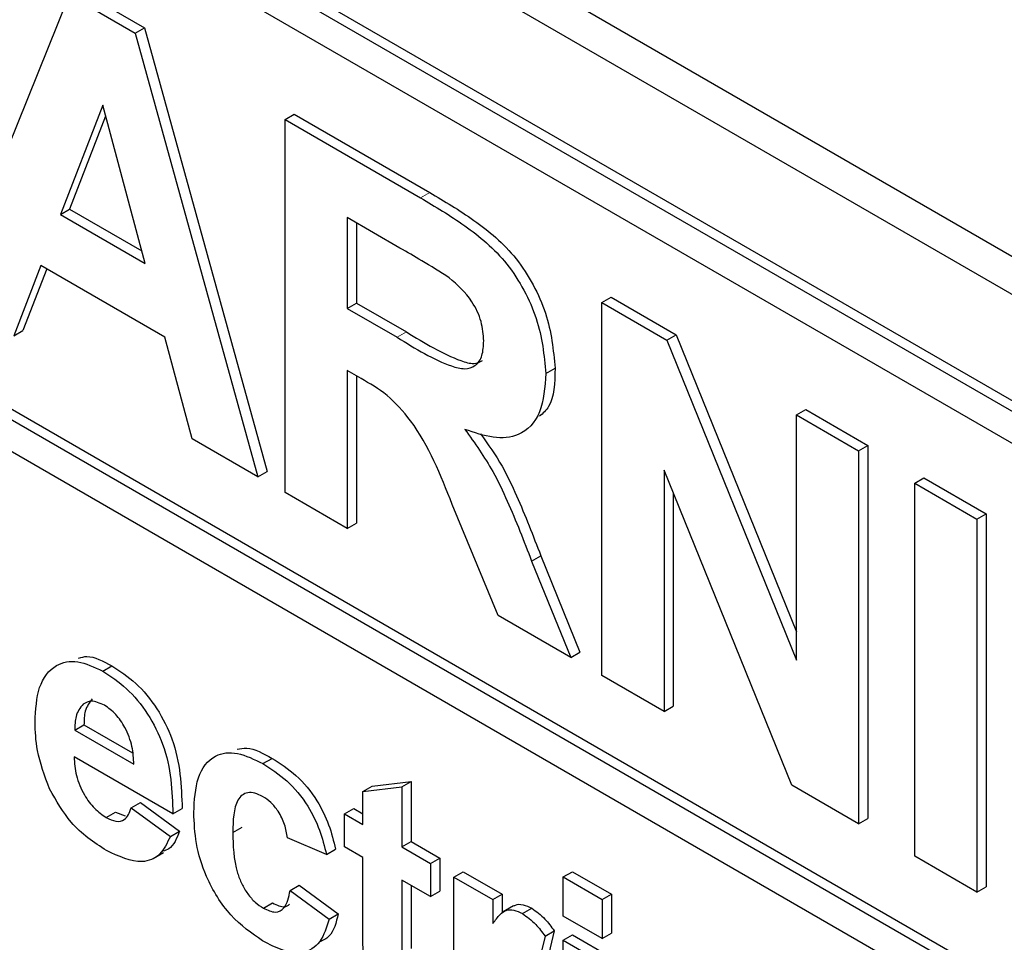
# Paper-space layout 'Blatt2' of a CAD drawing. Header units: millimetres. Extents: x 5 to 418, y 2 to 292.
# Tile 19 of 77: x 79.9 to 82.92, y 174.96 to 177.79. Entities that reach past the tile are written whole.
import ezdxf

# ---------------------------------------------------------------- set-up
doc = ezdxf.new("R2010")
doc.units = ezdxf.units.MM

psp = doc.layouts.new('Blatt2')

# ---------------------------------------------------------------- linework, layer by layer
at = {"color": 7, "linetype": 'Continuous', "lineweight": 25}
for p, q in [((72.1006, 183.3244), (86.2427, 175.1603)), ((71.9996, 183.2661), (86.2832, 175.0204)), ((86.2125, 174.7346), (72.0703, 182.8987)), ((86.1842, 174.7183), (72.0421, 182.8823)), ((86.1842, 174.6203), (75.6624, 180.6944)), ((75.6624, 178.9962), (86.3822, 172.8078)), ((75.6907, 179.0125), (86.3822, 172.8404)), ((86.3822, 172.7098), (75.6624, 178.8982)), ((80.0848, 177.8801), (80.2865, 177.7637)), ((79.6823, 176.9366), (80.0565, 177.8638)), ((80.0565, 177.8638), (80.2582, 177.7473)), ((80.2582, 177.7473), (80.2865, 177.7637)), ((80.2865, 177.7637), (80.6624, 176.4035)), ((80.2582, 177.7473), (80.6342, 176.3871)), ((80.1582, 177.5266), (80.0285, 177.1911)), ((80.2883, 177.0411), (80.1582, 177.5266)), ((80.1672, 177.493), (80.0568, 177.2074)), ((80.7174, 177.4822), (80.7457, 177.4985)), ((80.7457, 177.4985), (81.1612, 177.2587)), ((80.7174, 176.3391), (80.7174, 177.4822)), ((80.7174, 177.4822), (81.1329, 177.2424)), ((80.0285, 177.1911), (80.0568, 177.2074)), ((80.0285, 177.1911), (80.2883, 177.0411)), ((80.0568, 177.2074), (80.278, 177.0797)), ((81.0696, 177.0884), (80.9078, 177.1818)), ((80.9078, 177.1818), (80.9078, 176.9033)), ((80.9361, 177.1655), (80.9361, 176.9197)), ((79.9688, 177.035), (79.8854, 176.8194)), ((80.3488, 176.8157), (79.9688, 177.035)), ((79.9868, 177.0247), (79.9136, 176.8357)), ((80.9078, 176.9033), (80.9361, 176.9197)), ((80.9361, 176.9197), (81.0894, 176.8312)), ((81.6891, 176.9213), (81.7174, 176.9376)), ((81.6891, 175.7781), (81.6891, 176.9213)), ((81.6891, 176.9213), (81.888, 176.8065)), ((81.7174, 176.9376), (81.9163, 176.8228)), ((80.9078, 176.9033), (81.0611, 176.8148)), ((79.8854, 176.8194), (79.9136, 176.8357)), ((81.888, 176.8065), (81.9163, 176.8228)), ((81.9163, 176.8228), (82.2856, 175.9119)), ((80.4323, 176.5037), (80.3488, 176.8157)), ((81.888, 176.8065), (82.2856, 175.8258)), ((80.9504, 176.6882), (80.9078, 176.7128)), ((80.9078, 176.7128), (80.9078, 176.2292)), ((81.517, 176.7039), (81.5453, 176.7203)), ((80.9361, 176.6965), (80.9361, 176.2455)), ((82.2856, 176.5769), (82.3139, 176.5933)), ((82.3139, 176.5933), (82.5043, 176.4834)), ((82.2856, 176.5769), (82.476, 176.467)), ((82.2856, 175.8258), (82.2856, 176.5769)), ((80.6342, 176.3871), (80.4323, 176.5037)), ((82.476, 176.467), (82.5043, 176.4834)), ((82.476, 176.467), (82.476, 175.3239)), ((82.5043, 176.4834), (82.5043, 175.3402)), ((80.6342, 176.3871), (80.6624, 176.4035)), ((82.2711, 175.4421), (81.8795, 176.4079)), ((81.8795, 176.4079), (81.8795, 175.6682)), ((82.6481, 176.3677), (82.6764, 176.384)), ((82.6481, 176.3677), (82.8384, 176.2578)), ((82.6481, 175.2245), (82.6481, 176.3677)), ((82.6764, 176.384), (82.8667, 176.2741)), ((80.9078, 176.2292), (80.7174, 176.3391)), ((81.9078, 176.3381), (81.9078, 175.6846)), ((81.3706, 175.962), (81.2298, 176.3027)), ((82.8384, 176.2578), (82.8667, 176.2741)), ((82.8384, 176.2578), (82.8384, 175.1146)), ((82.8667, 176.2741), (82.8667, 175.1309)), ((80.9078, 176.2292), (80.9361, 176.2455)), ((81.4732, 176.129), (81.5015, 176.1454)), ((81.4732, 176.129), (81.5931, 175.8335)), ((81.5015, 176.1454), (81.6214, 175.8498)), ((81.5931, 175.8335), (81.3706, 175.962)), ((81.5931, 175.8335), (81.6214, 175.8498)), ((80.1583, 175.7917), (80.1866, 175.808)), ((81.8795, 175.6682), (81.6891, 175.7781)), ((81.8795, 175.6682), (81.9078, 175.6846)), ((80.0726, 175.6109), (80.1008, 175.6272)), ((80.1008, 175.6272), (80.25, 175.5411)), ((80.0726, 175.6109), (80.2539, 175.5062)), ((80.3736, 175.3542), (80.0704, 175.5292)), ((80.6494, 175.5082), (80.6777, 175.5245)), ((80.9559, 175.4233), (80.9842, 175.4397)), ((80.9559, 175.4233), (81.0756, 175.4372)), ((80.9842, 175.4397), (81.1039, 175.4535)), ((81.0756, 175.4372), (81.1039, 175.4535)), ((81.0756, 175.4372), (81.0756, 175.2529)), ((81.1039, 175.4535), (81.1039, 175.2693)), ((82.476, 175.3239), (82.2711, 175.4421)), ((80.9559, 175.322), (80.9559, 175.4233)), ((80.2459, 175.3726), (80.2742, 175.3889)), ((80.2459, 175.3726), (80.3656, 175.2851)), ((80.2742, 175.3889), (80.3939, 175.3014)), ((80.3736, 175.3542), (80.4019, 175.3705)), ((80.9001, 175.3542), (80.9284, 175.3706)), ((80.9284, 175.3706), (80.9559, 175.3547)), ((80.1692, 175.3432), (80.1974, 175.3596)), ((80.1974, 175.3596), (80.2273, 175.3482)), ((80.9001, 175.2529), (80.9001, 175.3542)), ((80.9001, 175.3542), (80.9559, 175.322)), ((80.5571, 175.2975), (80.5854, 175.3138)), ((82.476, 175.3239), (82.5043, 175.3402)), ((80.3656, 175.2851), (80.3939, 175.3014)), ((80.8443, 175.2299), (80.7246, 175.2805)), ((80.9559, 175.2207), (80.9001, 175.2529)), ((81.0756, 175.2529), (81.1039, 175.2693)), ((81.0756, 175.2529), (81.1634, 175.2023)), ((81.1039, 175.2693), (81.1917, 175.2186)), ((80.3131, 175.2175), (80.345, 175.2359)), ((80.8443, 175.2299), (80.8725, 175.2462)), ((80.9559, 174.9881), (80.9559, 175.2207)), ((82.8384, 175.1146), (82.6481, 175.2245)), ((81.1634, 175.2023), (81.1917, 175.2186)), ((81.1634, 175.2023), (81.1634, 175.1009)), ((81.1917, 175.2186), (81.1917, 175.1173)), ((81.2352, 175.1608), (81.2635, 175.1772)), ((81.2352, 174.6357), (81.2352, 175.1608)), ((81.2352, 175.1608), (81.3548, 175.0917)), ((81.2635, 175.1772), (81.3831, 175.1081)), ((81.5702, 175.1609), (81.5985, 175.1772)), ((81.5702, 175.1609), (81.6899, 175.0918)), ((81.5702, 175.0411), (81.5702, 175.1609)), ((81.5985, 175.1772), (81.7182, 175.1081)), ((80.7326, 175.1193), (80.7609, 175.1356)), ((80.7609, 175.1356), (80.8805, 175.0481)), ((81.1634, 175.1009), (81.0756, 175.1516)), ((81.0756, 175.1516), (81.0756, 174.9259)), ((81.1039, 175.1353), (81.1039, 174.9422)), ((82.8384, 175.1146), (82.8667, 175.1309)), ((80.7326, 175.1193), (80.8522, 175.0318)), ((81.1634, 175.1009), (81.1917, 175.1173)), ((81.3548, 175.0917), (81.3831, 175.1081)), ((81.3831, 175.1081), (81.3831, 175.0502)), ((81.6899, 175.0918), (81.7182, 175.1081)), ((81.7182, 175.1081), (81.7182, 174.9883)), ((80.6511, 175.065), (80.6793, 175.0814)), ((81.3548, 175.0917), (81.3548, 175.0185)), ((81.418, 175.0722), (81.3862, 175.0539)), ((81.6899, 175.0918), (81.6899, 174.972)), ((80.8522, 175.0318), (80.8805, 175.0481)), ((81.4452, 175.0488), (81.4735, 175.0651)), ((81.6899, 174.972), (81.5702, 175.0411)), ((81.5144, 174.9798), (81.4865, 174.8645)), ((81.5144, 174.9798), (81.5427, 174.9961)), ((81.5427, 174.9961), (81.5147, 174.8808)), ((81.5702, 174.9674), (81.5985, 174.9837)), ((81.5985, 174.9837), (81.7182, 174.9146)), ((81.6899, 174.972), (81.7182, 174.9883)), ((81.5702, 174.4423), (81.5702, 174.9674)), ((81.5702, 174.9674), (81.6899, 174.8983))]:
    psp.add_line(p, q, dxfattribs=at)
at = {"color": 7, "linetype": 'Continuous', "lineweight": 18}
for p, q in [((81.1329, 177.2424), (81.1612, 177.2587)), ((81.0611, 176.8148), (81.0894, 176.8312))]:
    psp.add_line(p, q, dxfattribs=at)
at = {"color": 7, "linetype": 'Continuous', "lineweight": 25}
for points, knots in [([(81.1329, 177.2424), (81.1778, 177.2156), (81.2674, 177.1622), (81.3821, 177.0687), (81.4519, 176.9601), (81.5035, 176.8429), (81.5116, 176.7595), (81.517, 176.7039)], [0, 0, 0, 0, 0.251138, 0.500538, 0.625743, 0.751054, 1, 1, 1, 1]), ([(81.1612, 177.2587), (81.2061, 177.2319), (81.2957, 177.1786), (81.4103, 177.085), (81.4802, 176.9764), (81.5318, 176.8592), (81.5399, 176.7758), (81.5453, 176.7203)], [0, 0, 0, 0, 0.251138, 0.500538, 0.625743, 0.751054, 1, 1, 1, 1]), ([(81.2209, 176.9974), (81.1927, 177.0151), (81.1423, 177.0467), (81.0918, 177.0756), (81.0696, 177.0884)], [0, 0, 0, 0, 0.559921, 1, 1, 1, 1]), ([(81.3266, 176.8038), (81.3253, 176.8232), (81.3226, 176.8619), (81.2865, 176.9392), (81.2458, 176.9753), (81.2209, 176.9974)], [0, 0, 0, 0, 0.281084, 0.561281, 1, 1, 1, 1]), ([(81.0894, 176.8312), (81.145, 176.7973), (81.2146, 176.755), (81.2954, 176.7308), (81.3145, 176.7396), (81.3231, 176.7436)], [0, 0, 0, 0, 0.687726, 0.859085, 1, 1, 1, 1]), ([(81.0611, 176.8148), (81.1171, 176.7803), (81.1872, 176.7371), (81.2689, 176.715), (81.3027, 176.7257), (81.3239, 176.7568), (81.3257, 176.7881), (81.3266, 176.8038)], [0, 0, 0, 0, 0.500908, 0.625718, 0.750365, 0.875021, 1, 1, 1, 1]), ([(81.517, 176.7039), (81.5137, 176.6617), (81.5073, 176.5773), (81.4428, 176.5102), (81.3568, 176.5025), (81.2981, 176.5227), (81.2687, 176.5328)], [0, 0, 0, 0, 0.279943, 0.558974, 0.779184, 1, 1, 1, 1]), ([(81.5453, 176.7203), (81.544, 176.6754), (81.5423, 176.6115), (81.5081, 176.5819), (81.4979, 176.5731)], [0, 0, 0, 0, 0.702184, 1, 1, 1, 1]), ([(81.2298, 176.3027), (81.1942, 176.3927), (81.1446, 176.5177), (81.0306, 176.6429), (80.9772, 176.6731), (80.9504, 176.6882)], [0, 0, 0, 0, 0.5609861, 0.7793046, 1, 1, 1, 1]), ([(81.2687, 176.5328), (81.2989, 176.4906), (81.3486, 176.4211), (81.3995, 176.3129), (81.4377, 176.2212), (81.4613, 176.1598), (81.4732, 176.129)], [0, 0, 0, 0, 0.339561, 0.559573, 0.779778, 1, 1, 1, 1]), ([(81.3166, 176.5195), (81.3398, 176.4869), (81.3824, 176.4268), (81.4277, 176.3292), (81.466, 176.2376), (81.4896, 176.1761), (81.5015, 176.1454)], [0, 0, 0, 0, 0.283889, 0.522448, 0.761214, 1, 1, 1, 1]), ([(79.9508, 175.6359), (79.9528, 175.6733), (79.9569, 175.7479), (80.007, 175.8133), (80.0796, 175.8288), (80.1321, 175.8041), (80.1583, 175.7917)], [0, 0, 0, 0, 0.280671, 0.559803, 0.779762, 1, 1, 1, 1]), ([(80.0845, 175.832), (80.0928, 175.8342), (80.1222, 175.8423), (80.1596, 175.8224), (80.1866, 175.808)], [0, 0, 0, 0, 0.280478, 1, 1, 1, 1]), ([(80.1866, 175.808), (80.2113, 175.7918), (80.2606, 175.7595), (80.3271, 175.6792), (80.3958, 175.5407), (80.3994, 175.4407), (80.4019, 175.3705)], [0, 0, 0, 0, 0.187375, 0.374305, 0.561262, 1, 1, 1, 1]), ([(80.1583, 175.7917), (80.183, 175.7755), (80.2323, 175.7432), (80.2988, 175.6629), (80.3675, 175.5244), (80.3711, 175.4243), (80.3736, 175.3542)], [0, 0, 0, 0, 0.187375, 0.374305, 0.561262, 1, 1, 1, 1]), ([(80.1263, 175.7068), (80.1176, 175.6956), (80.102, 175.6755), (80.1012, 175.642), (80.1008, 175.6272)], [0, 0, 0, 0, 0.558284, 1, 1, 1, 1]), ([(80.098, 175.6905), (80.0893, 175.6793), (80.0737, 175.6592), (80.0729, 175.6257), (80.0726, 175.6109)], [0, 0, 0, 0, 0.558284, 1, 1, 1, 1]), ([(80.1637, 175.6873), (80.1495, 175.6936), (80.1241, 175.7049), (80.106, 175.6949), (80.098, 175.6905)], [0, 0, 0, 0, 0.558878, 1, 1, 1, 1]), ([(80.2539, 175.5062), (80.2529, 175.5242), (80.2509, 175.56), (80.2306, 175.6155), (80.1992, 175.6621), (80.1755, 175.6789), (80.1637, 175.6873)], [0, 0, 0, 0, 0.2809829, 0.5602788, 0.7802187, 1, 1, 1, 1]), ([(79.9954, 175.4309), (79.9805, 175.4708), (79.9538, 175.5423), (79.9517, 175.6072), (79.9508, 175.6359)], [0, 0, 0, 0, 0.558866, 1, 1, 1, 1]), ([(80.5703, 175.5522), (80.58, 175.5542), (80.6116, 175.5608), (80.6506, 175.5394), (80.6777, 175.5245)], [0, 0, 0, 0, 0.305493, 1, 1, 1, 1]), ([(80.0704, 175.5292), (80.0718, 175.5104), (80.0744, 175.4728), (80.0981, 175.4151), (80.1323, 175.3686), (80.1569, 175.3517), (80.1692, 175.3432)], [0, 0, 0, 0, 0.280701, 0.559805, 0.779805, 1, 1, 1, 1]), ([(80.4374, 175.3584), (80.4395, 175.3961), (80.4436, 175.4712), (80.4943, 175.5378), (80.5702, 175.5472), (80.623, 175.5212), (80.6494, 175.5082)], [0, 0, 0, 0, 0.2807075, 0.5596432, 0.7795037, 1, 1, 1, 1]), ([(80.6777, 175.5245), (80.7025, 175.5087), (80.7518, 175.4773), (80.8146, 175.4024), (80.8538, 175.3206), (80.8663, 175.271), (80.8725, 175.2462)], [0, 0, 0, 0, 0.280457, 0.559337, 0.779383, 1, 1, 1, 1]), ([(80.6494, 175.5082), (80.6742, 175.4924), (80.7235, 175.461), (80.7863, 175.386), (80.8256, 175.3043), (80.838, 175.2547), (80.8443, 175.2299)], [0, 0, 0, 0, 0.280457, 0.559337, 0.779383, 1, 1, 1, 1]), ([(80.1694, 175.2418), (80.1313, 175.2669), (80.0634, 175.3117), (80.0162, 175.3945), (79.9954, 175.4309)], [0, 0, 0, 0, 0.560391, 1, 1, 1, 1]), ([(80.6484, 175.4074), (80.6405, 175.4114), (80.6247, 175.4194), (80.6026, 175.4207), (80.5846, 175.4128), (80.559, 175.3808), (80.5579, 175.3345), (80.5571, 175.2975)], [0, 0, 0, 0, 0.125319, 0.250544, 0.375796, 0.501063, 1, 1, 1, 1]), ([(80.7246, 175.2805), (80.7224, 175.2941), (80.7179, 175.3212), (80.6991, 175.3607), (80.674, 175.3908), (80.657, 175.4019), (80.6484, 175.4074)], [0, 0, 0, 0, 0.280561, 0.559648, 0.7796, 1, 1, 1, 1]), ([(80.1692, 175.3432), (80.1793, 175.3383), (80.1996, 175.3285), (80.2312, 175.3349), (80.2403, 175.3583), (80.2459, 175.3726)], [0, 0, 0, 0, 0.280682, 0.560525, 1, 1, 1, 1]), ([(80.6486, 174.9652), (80.6149, 174.9884), (80.5478, 175.0348), (80.4749, 175.1532), (80.4415, 175.2651), (80.4388, 175.3273), (80.4374, 175.3584)], [0, 0, 0, 0, 0.279707, 0.558485, 0.778934, 1, 1, 1, 1]), ([(80.3656, 175.2851), (80.3561, 175.2651), (80.337, 175.2252), (80.2699, 175.196), (80.2075, 175.2244), (80.1694, 175.2418)], [0, 0, 0, 0, 0.281013, 0.561314, 1, 1, 1, 1]), ([(80.3939, 175.3014), (80.3854, 175.2795), (80.3741, 175.2504), (80.3491, 175.242), (80.3429, 175.2399)], [0, 0, 0, 0, 0.753376, 1, 1, 1, 1]), ([(80.5571, 175.2975), (80.5578, 175.257), (80.5588, 175.2064), (80.5836, 175.14), (80.6021, 175.1086), (80.6255, 175.0819), (80.6425, 175.0707), (80.6511, 175.065)], [0, 0, 0, 0, 0.499313, 0.62455, 0.749763, 0.874784, 1, 1, 1, 1]), ([(80.6511, 175.065), (80.6636, 175.0593), (80.6886, 175.0479), (80.7221, 175.0668), (80.7286, 175.0994), (80.7326, 175.1193)], [0, 0, 0, 0, 0.28016, 0.558978, 1, 1, 1, 1]), ([(80.6793, 175.0814), (80.6923, 175.0749), (80.7129, 175.0646), (80.7264, 175.074), (80.7314, 175.0776)], [0, 0, 0, 0, 0.628112, 1, 1, 1, 1]), ([(81.4185, 175.0715), (81.4201, 175.0727), (81.4275, 175.0784), (81.4469, 175.0777), (81.4646, 175.0693), (81.4735, 175.0651)], [0, 0, 0, 0, 0.119414, 0.559552, 1, 1, 1, 1]), ([(80.8805, 175.0481), (80.8739, 175.0213), (80.8638, 174.9804), (80.8333, 174.9666), (80.8227, 174.9618)], [0, 0, 0, 0, 0.655166, 1, 1, 1, 1]), ([(81.3548, 175.0185), (81.3619, 175.0282), (81.3734, 175.0441), (81.3939, 175.0606), (81.4183, 175.0617), (81.4362, 175.0531), (81.4452, 175.0488)], [0, 0, 0, 0, 0.340514, 0.560535, 0.78019, 1, 1, 1, 1]), ([(81.4452, 175.0488), (81.4593, 175.0388), (81.4845, 175.0209), (81.5052, 174.9924), (81.5144, 174.9798)], [0, 0, 0, 0, 0.559042, 1, 1, 1, 1]), ([(81.4735, 175.0651), (81.4876, 175.0551), (81.5127, 175.0372), (81.5335, 175.0087), (81.5427, 174.9961)], [0, 0, 0, 0, 0.559042, 1, 1, 1, 1]), ([(80.8522, 175.0318), (80.8447, 175.0066), (80.8296, 174.9564), (80.7757, 174.924), (80.7111, 174.9325), (80.6694, 174.9543), (80.6486, 174.9652)], [0, 0, 0, 0, 0.280244, 0.559157, 0.779326, 1, 1, 1, 1]), ([(80.9598, 174.8864), (80.9584, 174.9057), (80.9558, 174.9403), (80.9559, 174.9735), (80.9559, 174.9881)], [0, 0, 0, 0, 0.559821, 1, 1, 1, 1])]:
    psp.add_open_spline(points, degree=3, knots=knots, dxfattribs=at)

doc.saveas('drawing.dxf')
